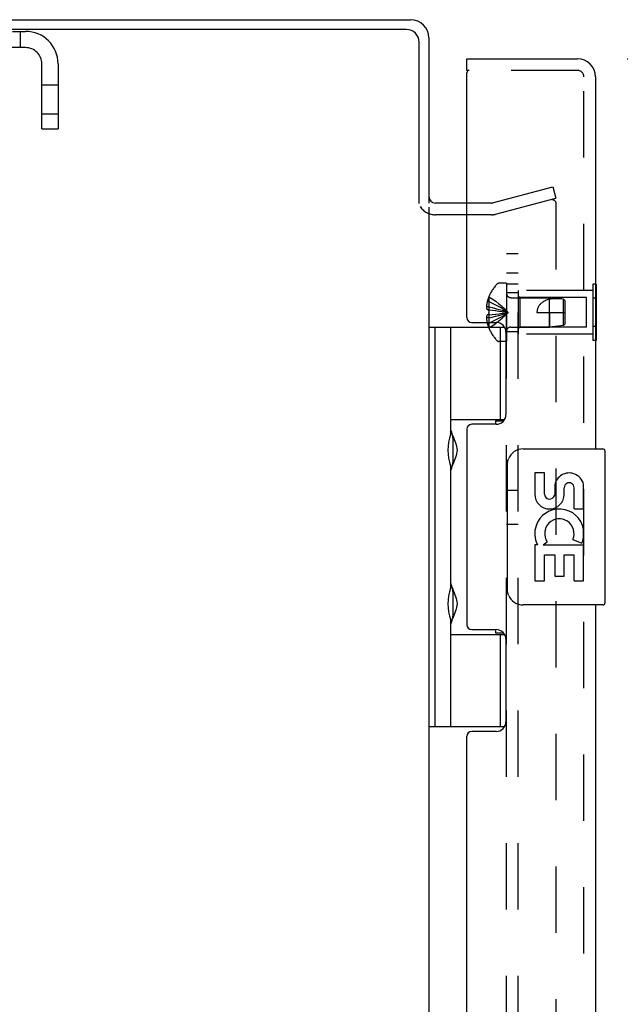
# Model space of a CAD drawing. Header units: inches. Extents: x 0 to 77.3, y 0 to 50.
# Tile 29 of 48: x 46.7 to 50.5, y 25.8 to 32.1. Entities that reach past the tile are written whole.
import ezdxf

# ---------------------------------------------------------------- set-up
doc = ezdxf.new("R2010")
doc.units = ezdxf.units.IN
doc.header["$LTSCALE"] = 4.25
doc.header["$MEASUREMENT"] = 0
doc.linetypes.add('HIDDEN', pattern=[0.2, 0.1, -0.1])
doc.layers.get('0').update_dxf_attribs({"linetype": 'CONTINUOUS'})
for name, color, linetype in [('DEFAULT_2', 8, 'HIDDEN'), ('DIMENSIONS', 7, 'CONTINUOUS'), ('REAR_DOOR', 7, 'CONTINUOUS'), ('SUBPANEL', 7, 'CONTINUOUS')]:
    doc.layers.add(name, color=color, linetype=linetype)
doc.styles.get("Standard").update_dxf_attribs({"font": 'arial.ttf'})
doc.dimstyles.new('DIMSTYLE_1', dxfattribs={"dimtxt": 0.340909, "dimasz": 0.454545, "dimexe": 0.09, "dimexo": 0.07, "dimgap": 0.0375, "dimtad": 0, "dimtih": 1, "dimtoh": 1, "dimzin": 4, "dimdsep": 46, "dimtxsty": 'Standard', "dimblk": '_FILLED', "dimblk1": '_FILLED', "dimblk2": '_FILLED', "dimcen": 0.09, "dimadec": 3, "dimazin": 1, "dimtfac": 1, "dimtdec": 3, "dimtofl": 0, "dimtmove": 0, "dimatfit": 3, "dimldrblk": '_FILLED', "dimfxl": 0, "dimtolj": 1, "dimtzin": 4, "dimarcsym": 0})

# ---------------------------------------------------------------- blocks, each defined once
blk = doc.blocks.new('_FILLED')
at = {"color": 0, "linetype": 'ByBlock'}
blk.add_solid([(0, 0), (-1, 0.2), (-1, -0.2)], dxfattribs=at)
blk = doc.blocks.new('*D5')
at = {"layer": 'DIMENSIONS', "color": 2, "linetype": 'Continuous'}
for p, q in [((50.5464, 31.8841), (51.9993, 31.8841)), ((51.5902, 31.8841), (51.5902, 25.9632)), ((51.5902, 18.3841), (51.5902, 24.2587)), ((50.5464, 18.3841), (51.9993, 18.3841))]:
    blk.add_line(p, q, dxfattribs=at)
at = {"layer": 'DIMENSIONS', "color": 2, "linetype": 'Continuous', "xscale": 0.4545454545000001, "yscale": 0.4545454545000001, "zscale": 0.4545454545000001}
for p, rotation in [((51.5902, 31.8841), 90), ((51.5902, 18.3841), 270)]:
    blk.add_blockref('_FILLED', p, dxfattribs=dict(at, rotation=rotation))
at = {"layer": 'DIMENSIONS', "color": 2, "linetype": 'Continuous', "insert": (51.5902, 25.7927), "char_height": 0.34091, "width": 1.427002, "attachment_point": 2, "line_spacing_factor": 0.9}
blk.add_mtext('13.50\\PREAR\\PDOOR', dxfattribs=at)

msp = doc.modelspace()

# ---------------------------------------------------------------- linework, layer by layer
at = {"color": 3, "linetype": 'Continuous'}
for p, q in [((39.682262, 32.134092), (49.160262, 32.134092)), ((49.134262, 32.071092), (39.682262, 32.071092)), ((49.214262, 30.957214), (49.214262, 31.991092)), ((49.277262, 32.017092), (49.277262, 30.959092)), ((49.277262, 30.932092), (49.277262, 19.336092)), ((49.520262, 30.959092), (49.319262, 30.959092))]:
    msp.add_line(p, q, dxfattribs=at)
at = {"color": 7, "linetype": 'Continuous'}
for p, q in [((49.277262, 30.163592), (49.76195, 30.163592)), ((49.316262, 30.163592), (49.316262, 27.604592)), ((49.415262, 30.163592), (49.415262, 29.476262)), ((49.735262, 29.573092), (49.735262, 30.163592)), ((49.415307, 29.573092), (49.762236, 29.573092)), ((49.704062, 29.564092), (49.704062, 29.541592)), ((49.704062, 29.564092), (49.756045, 29.564092)), ((49.431762, 29.306092), (49.431762, 29.446092)), ((49.415262, 29.275922), (49.415262, 28.492262)), ((49.431762, 28.322092), (49.431762, 28.462092)), ((49.415262, 28.291922), (49.415262, 27.604592)), ((49.704062, 28.226592), (49.704062, 28.204092)), ((49.756045, 28.204092), (49.704062, 28.204092)), ((49.415307, 28.195092), (49.762236, 28.195092)), ((49.735262, 27.604592), (49.735262, 28.195092)), ((49.277262, 27.604592), (49.76195, 27.604592))]:
    msp.add_line(p, q, dxfattribs=at)
for points in [[(49.415307, 29.520016), (49.416213, 29.511472), (49.418219, 29.502027), (49.421265, 29.491567), (49.425159, 29.480434), (49.429643, 29.468852), (49.434458, 29.457055), (49.439295, 29.445379), (49.443963, 29.433739), (49.448311, 29.422171), (49.452069, 29.410644), (49.455035, 29.399144), (49.456968, 29.38765), (49.457598, 29.376126), (49.456976, 29.3646), (49.455047, 29.353099), (49.452083, 29.341589), (49.448324, 29.330051), (49.443974, 29.318474), (49.439305, 29.306829), (49.434467, 29.29515), (49.429649, 29.283348), (49.425163, 29.271761), (49.421267, 29.260625), (49.41822, 29.250162), (49.416213, 29.240715), (49.415307, 29.232169)], [(49.415307, 28.536016), (49.416213, 28.527472), (49.418219, 28.518027), (49.421265, 28.507567), (49.425159, 28.496434), (49.429643, 28.484852), (49.434458, 28.473055), (49.439295, 28.461379), (49.443963, 28.449739), (49.448311, 28.438171), (49.452069, 28.426644), (49.455035, 28.415144), (49.456968, 28.40365), (49.457598, 28.392126), (49.456976, 28.3806), (49.455047, 28.369099), (49.452083, 28.357589), (49.448324, 28.346051), (49.443974, 28.334474), (49.439305, 28.322829), (49.434467, 28.31115), (49.429649, 28.299348), (49.425163, 28.287761), (49.421267, 28.276625), (49.41822, 28.266162), (49.416213, 28.256715), (49.415307, 28.248169)]]:
    msp.add_lwpolyline(points, dxfattribs=at)
at = {"color": 3, "linetype": 'Continuous'}
for centre, radius, start, end in [((49.160262, 32.017092), 0.117, 0, 90), ((49.134262, 31.991092), 0.08, 0, 90), ((49.319262, 31.001092), 0.042, 180, 270)]:
    msp.add_arc(centre, radius, start, end, dxfattribs=at)
at = {"color": 7, "linetype": 'Continuous'}
for centre, start, end in [((49.341762, 29.446092), 0, 35.1877476), ((49.341762, 29.306092), 324.8122524, 360), ((49.341762, 28.462092), 0, 35.1877476), ((49.341762, 28.322092), 324.8122524, 360)]:
    msp.add_arc(centre, 0.09, start, end, dxfattribs=at)
for centre in [(49.504418, 29.376092), (49.504418, 28.392092)]:
    msp.add_ellipse(centre, major_axis=(0, 0.1875), ratio=0.5625, start_param=1.0071888, end_param=2.13440385, dxfattribs=at)
at = {"layer": 'DEFAULT_2', "color": 8, "linetype": 'HIDDEN'}
for p, q in [((42.360262, 32.059092), (46.694262, 32.059092)), ((46.660262, 32.059092), (46.660262, 31.955092)), ((46.694262, 31.955092), (42.360262, 31.955092)), ((46.798262, 31.434092), (46.798262, 31.851092)), ((46.902262, 31.851092), (46.902262, 31.434092)), ((46.902262, 31.715342), (46.798262, 31.715342)), ((46.902262, 31.527842), (46.798262, 31.527842)), ((46.798262, 31.434092), (46.902262, 31.434092)), ((49.684369, 30.959944), (50.070485, 31.063404)), ((50.070485, 31.063404), (50.089897, 30.990959)), ((49.70378, 30.8875), (50.089897, 30.990959)), ((49.677898, 30.959092), (49.520262, 30.959092)), ((50.089897, 30.95939), (50.089897, 19.308794)), ((49.677898, 30.884092), (49.319262, 30.884092))]:
    msp.add_line(p, q, dxfattribs=at)
for points in [[(50.070578, 30.97939), (50.068986, 30.979322), (50.067407, 30.979119), (50.065839, 30.978779)], [(50.085824, 30.971674), (50.084792, 30.972935), (50.083664, 30.974104), (50.082445, 30.975172), (50.081146, 30.976133), (50.079775, 30.976979), (50.078341, 30.977705), (50.076853, 30.978306), (50.075323, 30.978778), (50.073761, 30.979117), (50.072177, 30.979322), (50.070578, 30.97939)], [(50.085824, 30.971674), (50.086752, 30.970328), (50.087569, 30.968908), (50.08827, 30.967423), (50.08885, 30.965884), (50.089306, 30.9643), (50.089633, 30.962682), (50.08983, 30.961047), (50.089897, 30.95939)]]:
    msp.add_lwpolyline(points, dxfattribs=at)
for centre, radius, start, end in [((46.694262, 31.851092), 0.208, 0, 90), ((46.694262, 31.851092), 0.104, 0, 90), ((49.319262, 31.001092), 0.117, 213.0998249, 270), ((49.677898, 30.984092), 0.025, 270, 285), ((49.677898, 30.984092), 0.1, 270, 285)]:
    msp.add_arc(centre, radius, start, end, dxfattribs=at)
at = {"layer": 'REAR_DOOR', "color": 7, "linetype": 'Continuous'}
for p, q in [((49.520262, 31.809092), (49.520262, 31.884092)), ((49.535262, 31.809092), (49.520262, 31.809092)), ((50.349262, 30.439225), (50.345262, 30.439225)), ((50.349262, 30.439225), (50.349262, 30.078959)), ((50.349262, 30.349159), (50.345262, 30.349159)), ((50.349262, 30.169026), (50.345262, 30.169026)), ((50.349262, 30.078959), (50.345262, 30.078959)), ((49.880262, 29.384092), (50.390262, 29.384092)), ((50.405262, 28.399092), (50.405262, 29.369092)), ((49.780355, 28.484092), (49.780355, 29.284092)), ((50.018468, 29.22989), (49.955594, 29.22989)), ((49.955594, 29.22989), (49.955594, 29.093572)), ((50.018468, 29.093572), (50.018468, 29.22989)), ((50.083588, 29.156131), (50.083636, 29.087123)), ((50.267712, 28.999267), (50.267712, 29.156066)), ((50.144232, 29.093572), (50.144196, 29.135558)), ((50.207087, 28.999267), (50.207087, 29.135585)), ((50.207087, 28.999267), (50.267712, 28.999267)), ((50.267712, 28.815598), (50.267712, 28.868583)), ((49.973799, 28.768652), (49.955594, 28.768652)), ((49.955594, 28.768652), (49.955594, 28.538281)), ((50.008246, 28.768652), (50.035619, 28.78784)), ((50.008246, 28.768652), (50.267712, 28.768652)), ((50.199334, 28.804627), (50.257029, 28.779656)), ((50.267712, 28.538281), (50.267712, 28.768652)), ((50.018468, 28.705778), (50.083601, 28.705778)), ((50.018468, 28.538281), (50.018468, 28.705778)), ((50.083601, 28.705778), (50.083601, 28.569718)), ((50.144213, 28.705778), (50.207087, 28.705778)), ((50.144213, 28.569718), (50.144213, 28.705778)), ((50.207087, 28.538281), (50.207087, 28.705778)), ((49.955594, 28.538281), (50.018468, 28.538281)), ((50.083601, 28.569718), (50.144213, 28.569718)), ((50.207087, 28.538281), (50.267712, 28.538281)), ((50.390262, 28.384092), (49.880262, 28.384092))]:
    msp.add_line(p, q, dxfattribs=at)
at = {"layer": 'REAR_DOOR', "color": 3, "linetype": 'Continuous'}
for p, q in [((49.520262, 31.884092), (50.228262, 31.884092)), ((49.520262, 30.225592), (49.520262, 31.794092)), ((50.345262, 31.767092), (50.345262, 29.384092)), ((49.551262, 30.194592), (49.708262, 30.194592)), ((49.770262, 30.132592), (49.770262, 29.603592)), ((49.708262, 29.541592), (49.551262, 29.541592)), ((49.520262, 29.510592), (49.520262, 28.257592)), ((50.345262, 28.384092), (50.345262, 21.884092)), ((49.551262, 28.226592), (49.708262, 28.226592)), ((49.770262, 28.164592), (49.770262, 27.635592)), ((49.708262, 27.573592), (49.551262, 27.573592)), ((49.520262, 22.725592), (49.520262, 27.542592))]:
    msp.add_line(p, q, dxfattribs=at)
at = {"layer": 'REAR_DOOR', "color": 8, "linetype": 'HIDDEN'}
for p, q in [((50.228262, 31.809092), (49.535262, 31.809092)), ((50.270262, 18.501092), (50.270262, 31.767092)), ((49.774262, 30.445592), (49.727712, 30.445592)), ((49.774262, 30.445592), (49.774262, 30.072592)), ((50.328262, 30.439225), (50.328262, 30.078959)), ((50.345262, 30.439225), (50.328262, 30.439225)), ((49.661303, 30.358359), (49.660905, 30.358592)), ((49.661303, 30.358359), (49.660905, 30.357377)), ((49.660905, 30.357377), (49.660905, 30.274592)), ((49.802462, 30.353092), (50.049262, 30.353092)), ((49.849262, 30.399092), (49.849262, 30.119092)), ((50.328262, 30.399092), (49.849262, 30.399092)), ((49.859262, 30.354092), (49.849262, 30.364092)), ((49.859262, 30.354092), (49.859262, 30.164092)), ((50.286762, 30.354092), (49.859262, 30.354092)), ((50.049262, 30.165092), (50.049262, 30.353092)), ((50.139311, 30.344087), (50.049262, 30.353092)), ((50.139311, 30.174097), (50.139311, 30.344087)), ((50.149262, 30.333092), (50.139311, 30.344087)), ((50.139311, 30.344026), (50.144475, 30.338367)), ((50.286762, 30.164092), (50.286762, 30.354092)), ((50.345262, 30.349159), (50.328262, 30.349159)), ((49.660905, 30.293992), (49.645956, 30.293992)), ((49.660905, 30.327592), (49.650857, 30.327592)), ((50.144475, 30.338367), (50.149262, 30.333092)), ((50.149262, 30.185093), (50.149262, 30.333092)), ((49.660905, 30.224193), (49.645956, 30.224193)), ((49.660905, 30.274592), (49.650857, 30.274592)), ((49.660905, 30.243592), (49.650857, 30.243592)), ((49.661303, 30.274556), (49.660905, 30.274592)), ((49.660905, 30.274592), (49.683378, 30.272422)), ((49.660905, 30.243592), (49.683378, 30.245762)), ((49.661303, 30.243629), (49.660905, 30.243592)), ((49.660905, 30.243592), (49.660905, 30.160807)), ((49.66095, 30.253923), (49.660906, 30.259092)), ((49.661082, 30.269405), (49.661303, 30.274556)), ((49.683055, 30.245729), (49.704863, 30.248073)), ((49.704611, 30.248045), (49.725758, 30.250562)), ((49.725575, 30.250539), (49.746063, 30.253228)), ((49.969262, 30.259092), (50.149262, 30.259092)), ((50.049259, 30.259092), (50.049262, 30.165092)), ((49.660905, 30.190592), (49.650857, 30.190592)), ((49.661303, 30.159826), (49.660905, 30.160807)), ((49.661303, 30.159826), (49.660905, 30.159592)), ((49.802462, 30.165092), (50.049262, 30.165092)), ((49.859262, 30.164092), (49.849262, 30.154092)), ((50.286762, 30.164092), (49.859262, 30.164092)), ((50.139311, 30.174097), (50.049262, 30.165092)), ((50.149262, 30.185093), (50.139311, 30.174097)), ((50.345262, 30.169026), (50.328262, 30.169026)), ((50.328262, 30.119092), (49.849262, 30.119092)), ((49.774262, 30.072592), (49.727712, 30.072592)), ((50.345262, 30.078959), (50.328262, 30.078959))]:
    msp.add_line(p, q, dxfattribs=at)
for points in [[(49.661303, 30.358359), (49.683378, 30.344662), (49.704863, 30.329826), (49.725758, 30.313852), (49.746063, 30.296738), (49.765779, 30.278484), (49.784905, 30.259092)], [(50.139311, 30.344026), (50.127805, 30.344962), (50.116202, 30.345645), (50.104445, 30.346099), (50.092748, 30.346256), (50.081252, 30.346057), (50.070089, 30.345493), (50.059448, 30.344532), (50.049259, 30.343185)], [(49.650857, 30.327592), (49.649862, 30.323131), (49.648985, 30.318757), (49.648228, 30.314475), (49.647582, 30.310271), (49.647037, 30.306142), (49.646589, 30.302066), (49.646227, 30.298012), (49.645956, 30.293992)], [(49.645956, 30.293992), (49.646241, 30.291573), (49.64662, 30.289151), (49.647091, 30.286725), (49.647656, 30.284296), (49.648315, 30.281866), (49.649068, 30.279438), (49.649916, 30.277013), (49.650857, 30.274592)], [(49.660905, 30.327592), (49.683055, 30.318148), (49.704611, 30.307914), (49.725575, 30.296892), (49.745945, 30.285081), (49.765722, 30.272481), (49.784905, 30.259092)], [(49.660905, 30.293992), (49.683055, 30.28918), (49.704611, 30.283966), (49.725575, 30.27835), (49.745945, 30.272333), (49.765722, 30.265914), (49.784905, 30.259092)], [(50.049259, 30.343185), (50.041899, 30.341049), (50.034996, 30.338738), (50.028558, 30.336258), (50.02256, 30.333625), (50.016983, 30.330852), (50.011825, 30.327963), (50.007082, 30.324984), (50.00274, 30.321937), (49.998795, 30.318856), (49.995206, 30.315743), (49.991941, 30.312609), (49.988975, 30.309456), (49.986277, 30.306288), (49.983827, 30.303097), (49.981598, 30.299881), (49.979573, 30.296621), (49.977728, 30.293303), (49.976055, 30.289898), (49.974534, 30.286365), (49.973184, 30.282717), (49.972012, 30.278945), (49.971033, 30.275076), (49.970263, 30.27113), (49.969706, 30.267133), (49.969374, 30.263121), (49.969262, 30.259092)], [(49.650857, 30.243592), (49.649916, 30.241171), (49.649068, 30.238747), (49.648315, 30.236318), (49.647656, 30.233888), (49.647091, 30.23146), (49.64662, 30.229033), (49.646241, 30.226611), (49.645956, 30.224193)], [(49.645956, 30.224193), (49.646227, 30.220172), (49.646589, 30.216119), (49.647037, 30.212042), (49.647582, 30.207914), (49.648228, 30.20371), (49.648985, 30.199427), (49.649862, 30.195053), (49.650857, 30.190592)], [(49.660905, 30.190592), (49.683055, 30.200037), (49.704611, 30.21027), (49.725575, 30.221292), (49.745945, 30.233103), (49.765722, 30.245703), (49.784905, 30.259092)], [(49.660905, 30.224193), (49.683055, 30.229005), (49.704611, 30.234218), (49.725575, 30.239834), (49.745945, 30.245851), (49.765722, 30.252271), (49.784905, 30.259092)], [(49.661082, 30.269405), (49.66095, 30.264262), (49.660906, 30.259092)], [(49.66095, 30.253923), (49.661082, 30.24878), (49.661303, 30.243629)], [(49.661303, 30.159826), (49.683378, 30.173522), (49.704863, 30.188358), (49.725758, 30.204333), (49.746063, 30.221447), (49.765779, 30.2397), (49.784905, 30.259092)], [(49.683055, 30.272455), (49.704863, 30.270111), (49.725758, 30.267623), (49.746063, 30.264957), (49.765779, 30.262113), (49.784905, 30.259092)], [(49.704611, 30.27014), (49.725575, 30.267645), (49.745945, 30.264973), (49.765722, 30.262122), (49.784905, 30.259092)], [(49.745945, 30.253211), (49.765722, 30.256063), (49.784905, 30.259092)], [(49.746063, 30.253228), (49.765779, 30.256071), (49.784905, 30.259092)]]:
    msp.add_lwpolyline(points, dxfattribs=at)
at = {"layer": 'REAR_DOOR', "color": 7, "linetype": 'Continuous'}
for points in [[(49.780355, 29.284092), (49.780548, 29.290393), (49.781121, 29.296614), (49.782065, 29.30273), (49.78337, 29.308724), (49.78503, 29.314576), (49.787033, 29.320263)], [(49.787033, 28.447922), (49.785031, 28.453605), (49.783371, 28.459455), (49.782066, 28.465448), (49.781122, 28.471565), (49.780548, 28.477788), (49.780355, 28.484092)]]:
    msp.add_lwpolyline(points, dxfattribs=at)
at = {"layer": 'REAR_DOOR', "color": 3, "linetype": 'Continuous'}
for centre, radius, start, end in [((50.228262, 31.767092), 0.117, 0, 90), ((49.535262, 31.794092), 0.015, 90, 180), ((49.551262, 30.225592), 0.031, 180, 270), ((49.708262, 30.132592), 0.062, 0, 90), ((49.708262, 29.603592), 0.062, 270, 360), ((49.551262, 29.510592), 0.031, 90, 180), ((49.551262, 28.257592), 0.031, 180, 270), ((49.708262, 28.164592), 0.062, 0, 90), ((49.708262, 27.635592), 0.062, 270, 360), ((49.551262, 27.542592), 0.031, 90, 180)]:
    msp.add_arc(centre, radius, start, end, dxfattribs=at)
at = {"layer": 'REAR_DOOR', "color": 8, "linetype": 'HIDDEN'}
for centre, radius, start, end in [((50.228262, 31.767092), 0.042, 0, 90), ((49.903082, 30.259092), 0.26182, 136.4862049, 157.6643128), ((49.727712, 30.425592), 0.02, 90, 136.4862049), ((49.903082, 30.259092), 0.261361, 157.910623, 164.8058882), ((49.802462, 30.381292), 0.0282, 180, 270), ((49.903082, 30.259092), 0.261361, 195.1941118, 202.089377), ((49.903082, 30.259092), 0.26182, 202.3356872, 223.5137951), ((49.802462, 30.136892), 0.0282, 90, 180), ((49.727712, 30.092592), 0.02, 223.5137951, 270)]:
    msp.add_arc(centre, radius, start, end, dxfattribs=at)
at = {"layer": 'REAR_DOOR', "color": 7, "linetype": 'Continuous'}
for centre, radius, start, end in [((49.880262, 29.284092), 0.1, 90, 158.8003606), ((50.390262, 29.369092), 0.015, 0, 90), ((50.175698, 29.135599), 0.094263, 71.7266658, 167.4337892), ((50.175698, 29.135599), 0.094263, 12.5401708, 71.7010304), ((50.175641, 29.135585), 0.031445, 0, 180.0484712), ((50.049913, 29.093572), 0.094319, 180, 360), ((50.049913, 29.093572), 0.031445, 180, 261.2294617), ((50.04926, 29.09845), 0.036194, 263.428547, 341.7627798), ((50.112774, 28.84209), 0.157186, 9.7031365, 161.8791311), ((50.112774, 28.84209), 0.094319, 336.5966472, 215.1121749), ((50.109474, 28.841871), 0.154122, 161.4198819, 206.1962946), ((50.112774, 28.84209), 0.157186, 205.7370454, 207.8532025), ((50.112774, 28.84209), 0.157186, 336.5966472, 350.2968635), ((49.880262, 28.484092), 0.1, 201.2050205, 270), ((50.390262, 28.399092), 0.015, 270, 360)]:
    msp.add_arc(centre, radius, start, end, dxfattribs=at)
at = {"layer": 'SUBPANEL', "color": 8, "linetype": 'HIDDEN'}
for p, q in [((49.774262, 19.634092), (49.774262, 30.634092)), ((49.849262, 30.634092), (49.774262, 30.634092)), ((49.849262, 19.634092), (49.849262, 30.634092)), ((49.849262, 30.509092), (49.774262, 30.509092)), ((49.849262, 30.440092), (49.774262, 30.440092)), ((49.849262, 30.384092), (49.774262, 30.384092)), ((49.849262, 30.134092), (49.774262, 30.134092)), ((49.849262, 29.118092), (49.774262, 29.118092)), ((49.849262, 28.900092), (49.774262, 28.900092))]:
    msp.add_line(p, q, dxfattribs=at)

# ---------------------------------------------------------------- dimensions: what is measured, and where the dimension line sits
at = {"layer": 'DIMENSIONS', "color": 2, "linetype": 'Continuous'}
dim = msp.add_linear_dim(base=(51.590171, 31.884092), p1=(50.476444, 18.384092), p2=(50.476444, 31.884092), angle=90, text='<>\\PREAR\\PDOOR', dimstyle='DIMSTYLE_1', dxfattribs=at)
dim.commit()
dim.dimension.update_dxf_attribs({"geometry": '*D5', "text_midpoint": (51.590171, 25.110929), "dimtype": 160})

doc.saveas('drawing.dxf')
